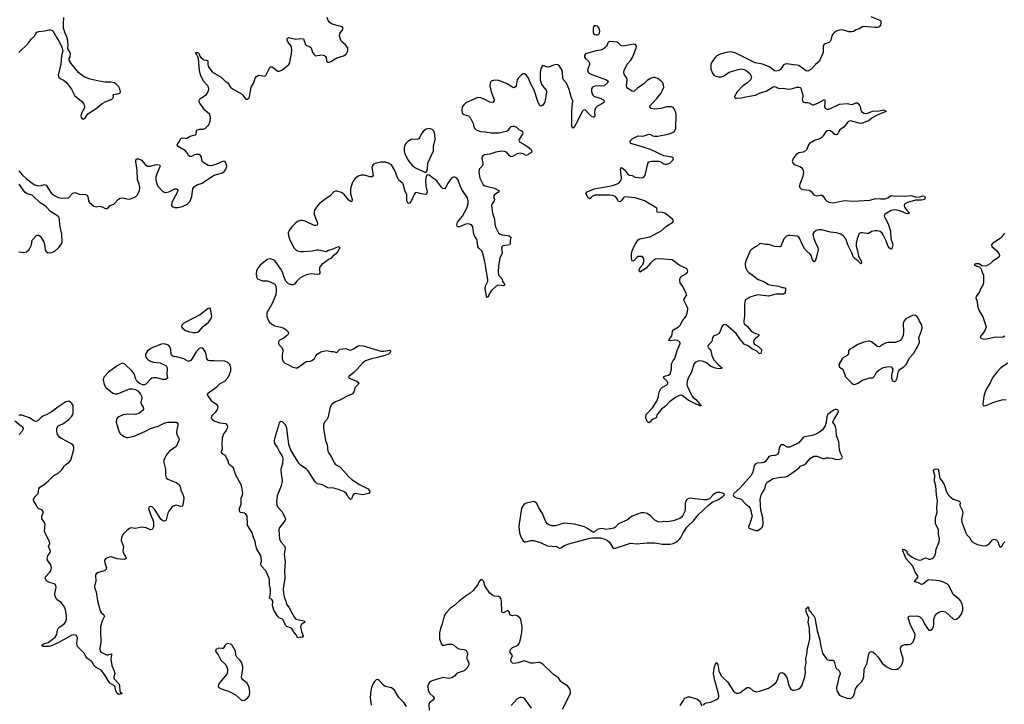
# Model space of a CAD drawing. Header units: inches. Extents: x 1843750 to 1959452, y 907112 to 1016326.
# Tile 43 of 137: x 1860281 to 1873285, y 982068 to 991102. Entities that reach past the tile are written whole.
import ezdxf

# ---------------------------------------------------------------- set-up
doc = ezdxf.new("R2010")
doc.units = ezdxf.units.IN
doc.header["$MEASUREMENT"] = 0
for name, color, linetype in [('B8968', 7, 'Continuous'), ('B8969', 7, 'Continuous'), ('B8978', 7, 'Continuous'), ('B8979', 7, 'Continuous')]:
    doc.layers.add(name, color=color, linetype=linetype)

msp = doc.modelspace()

# ---------------------------------------------------------------- linework, layer by layer
at = {"layer": 'B8968', "color": 6}
for points, elevation in [([(1860270, 989106), (1860314, 989054), (1860367, 989007), (1860444, 988944), (1860482, 988922), (1860530, 988911), (1860567, 988913), (1860610, 988927), (1860630, 988918), (1860702, 988810), (1860740, 988780), (1860790, 988754), (1860834, 988746), (1860927, 988753), (1860985, 988815), (1861010, 988822), (1861070, 988801), (1861150, 988795), (1861167, 988787), (1861181, 988770), (1861192, 988712), (1861204, 988690), (1861262, 988642), (1861290, 988633), (1861330, 988640), (1861358, 988638), (1861430, 988607), (1861445, 988615), (1861478, 988650), (1861530, 988674), (1861588, 988732), (1861610, 988746), (1861650, 988750), (1861690, 988738), (1861730, 988735), (1861810, 988763), (1861838, 988790), (1861862, 988850), (1861867, 988890), (1861861, 988930), (1861839, 988990), (1861835, 989115), (1861815, 989230), (1861817, 989250), (1861830, 989268), (1861850, 989267), (1861890, 989247), (1861938, 989190), (1861970, 989169), (1862010, 989169), (1862090, 989189), (1862128, 989188), (1862135, 989170), (1862130, 989150), (1862092, 989070), (1862078, 989030), (1862079, 988990), (1862093, 988930), (1862110, 988903), (1862164, 988844), (1862190, 988827), (1862210, 988823), (1862250, 988830), (1862330, 988869), (1862351, 988871), (1862363, 988863), (1862368, 988850), (1862364, 988830), (1862292, 988690), (1862285, 988650), (1862295, 988635), (1862324, 988624), (1862370, 988623), (1862430, 988635), (1862493, 988667), (1862531, 988709), (1862555, 988770), (1862570, 988870), (1862590, 988903), (1862619, 988921), (1862690, 988946), (1862727, 988973), (1862851, 989049), (1862930, 989071), (1862958, 989082), (1862980, 989100), (1862998, 989122), (1863012, 989150), (1863015, 989170), (1863010, 989202), (1862994, 989230), (1862970, 989237), (1862870, 989189), (1862810, 989175), (1862770, 989177), (1862712, 989212), (1862692, 989230), (1862683, 989290), (1862670, 989312), (1862650, 989323), (1862610, 989324), (1862590, 989319), (1862550, 989298), (1862530, 989297), (1862510, 989312), (1862489, 989350), (1862470, 989370), (1862376, 989430), (1862362, 989450), (1862370, 989470), (1862389, 989491), (1862410, 989536), (1862430, 989542), (1862470, 989537), (1862490, 989540), (1862534, 989566), (1862599, 989581), (1862612, 989590), (1862616, 989630), (1862630, 989649), (1862650, 989656), (1862710, 989659), (1862734, 989670), (1862775, 989710), (1862790, 989736), (1862798, 989762), (1862802, 989810), (1862791, 989850), (1862728, 989908), (1862662, 990000)], 500), ([(1866169, 990000), (1866150, 989985), (1866125, 989950), (1866119, 989910), (1866127, 989870), (1866149, 989850), (1866210, 989832), (1866230, 989813), (1866272, 989732), (1866279, 989690), (1866288, 989670), (1866309, 989650), (1866330, 989639), (1866368, 989628), (1866430, 989624), (1866510, 989609), (1866611, 989609), (1866709, 989631), (1866735, 989650), (1866770, 989691), (1866790, 989697), (1866810, 989695), (1866843, 989683), (1866875, 989655), (1866916, 989630), (1866927, 989610), (1866922, 989590), (1866883, 989530), (1866875, 989510), (1866881, 989490), (1866951, 989451), (1867010, 989409), (1867035, 989390), (1867047, 989370), (1867039, 989350), (1867007, 989333), (1866990, 989317), (1866970, 989311), (1866931, 989331), (1866890, 989339), (1866850, 989332), (1866790, 989297), (1866770, 989291), (1866750, 989304), (1866710, 989352), (1866684, 989364), (1866650, 989369), (1866570, 989355), (1866490, 989328), (1866422, 989318), (1866401, 989310), (1866385, 989290), (1866384, 989270), (1866398, 989210), (1866398, 989190), (1866389, 989170), (1866351, 989130), (1866343, 989090), (1866359, 989010), (1866388, 988948), (1866404, 988924), (1866425, 988910), (1866550, 988881), (1866607, 988850), (1866608, 988830), (1866553, 988790), (1866537, 988770), (1866552, 988730), (1866547, 988710), (1866519, 988670), (1866514, 988650), (1866526, 988550), (1866550, 988470), (1866556, 988410), (1866565, 988370), (1866606, 988290), (1866628, 988270), (1866650, 988261), (1866730, 988254), (1866744, 988250), (1866767, 988230), (1866757, 988190), (1866760, 988150), (1866748, 988132), (1866730, 988125), (1866664, 988116), (1866652, 988108), (1866645, 988095), (1866651, 988030), (1866648, 988012), (1866623, 987957), (1866604, 987856), (1866600, 987770), (1866606, 987730), (1866648, 987688), (1866664, 987644), (1866685, 987610), (1866686, 987594), (1866669, 987591), (1866610, 987598), (1866590, 987593), (1866576, 987584), (1866510, 987526), (1866477, 987470), (1866470, 987444), (1866450, 987436), (1866428, 987552), (1866431, 987590), (1866462, 987650), (1866465, 987670), (1866436, 987830), (1866426, 987910), (1866395, 988030), (1866383, 988050), (1866346, 988086), (1866334, 988110), (1866324, 988190), (1866315, 988210), (1866290, 988242), (1866280, 988270), (1866267, 988370), (1866250, 988396), (1866210, 988409), (1866170, 988402), (1866090, 988369), (1866067, 988367), (1866057, 988377), (1866055, 988395), (1866065, 988430), (1866129, 988511), (1866185, 988615), (1866203, 988670), (1866206, 988710), (1866194, 988750), (1866122, 988862), (1866099, 988910), (1866070, 988985), (1866054, 989010), (1866030, 989024), (1866010, 989024), (1865990, 989015), (1865965, 988990), (1865939, 988950), (1865910, 988890), (1865890, 988871), (1865870, 988876), (1865850, 988892), (1865819, 988930), (1865790, 988976), (1865770, 988995), (1865735, 989015), (1865690, 989052), (1865664, 989056), (1865650, 989035), (1865639, 988981), (1865643, 988910), (1865663, 988830), (1865656, 988804), (1865643, 988797), (1865610, 988798), (1865510, 988822), (1865490, 988797), (1865450, 988706), (1865430, 988679), (1865410, 988677), (1865396, 988710), (1865392, 988790), (1865367, 988850), (1865350, 988925), (1865342, 988942), (1865290, 988983), (1865267, 989027), (1865235, 989110), (1865190, 989186), (1865154, 989210), (1865110, 989221), (1865050, 989220), (1865010, 989214), (1864976, 989204), (1864950, 989190), (1864936, 989170), (1864932, 989150), (1864950, 989050), (1864938, 989030), (1864912, 989028), (1864830, 989050), (1864790, 989052), (1864750, 989037), (1864710, 989008), (1864690, 988980), (1864674, 988946), (1864652, 988870), (1864650, 988810), (1864671, 988729), (1864670, 988705), (1864650, 988705), (1864630, 988720), (1864571, 988791), (1864550, 988810), (1864530, 988821), (1864470, 988839), (1864450, 988839), (1864430, 988832), (1864381, 988779), (1864311, 988730), (1864238, 988670), (1864202, 988630), (1864176, 988590), (1864170, 988569), (1864171, 988530), (1864208, 988430), (1864214, 988410), (1864209, 988391), (1864194, 988386), (1864170, 988388), (1864050, 988442), (1864010, 988451), (1863990, 988450), (1863950, 988437), (1863930, 988423), (1863876, 988370), (1863845, 988330), (1863829, 988290), (1863833, 988250), (1863844, 988210), (1863901, 988090), (1863922, 988070), (1863950, 988054), (1863990, 988045), (1864030, 988045), (1864149, 988051), (1864206, 988066), (1864226, 988066), (1864330, 988044), (1864350, 988057), (1864423, 988077), (1864470, 988102), (1864490, 988108), (1864502, 988102), (1864508, 988090), (1864470, 988020), (1864419, 987981), (1864390, 987950), (1864361, 987939), (1864329, 987910), (1864271, 987870), (1864252, 987850), (1864243, 987830), (1864241, 987810), (1864244, 987756), (1864236, 987744), (1864210, 987739), (1864130, 987749), (1864070, 987737), (1864010, 987710), (1863980, 987690), (1863940, 987650), (1863909, 987611), (1863890, 987601), (1863870, 987602), (1863830, 987617), (1863798, 987650), (1863778, 987690), (1863750, 987770), (1863729, 987810), (1863670, 987898), (1863650, 987920), (1863630, 987933), (1863590, 987945), (1863550, 987937), (1863457, 987863), (1863417, 987810), (1863409, 987790), (1863405, 987750), (1863411, 987710), (1863424, 987684), (1863490, 987657), (1863550, 987654), (1863590, 987642), (1863649, 987610), (1863664, 987584), (1863670, 987530), (1863663, 987470), (1863613, 987350), (1863547, 987233), (1863545, 987190), (1863566, 987130), (1863580, 987110), (1863610, 987083), (1863650, 987061), (1863730, 987044), (1863769, 987030), (1863800, 987010), (1863825, 986985), (1863830, 986970), (1863825, 986950), (1863807, 986930), (1863770, 986899), (1863710, 986870), (1863700, 986850), (1863700, 986830), (1863709, 986810), (1863740, 986780), (1863755, 986750), (1863757, 986730), (1863748, 986670), (1863749, 986630), (1863763, 986590), (1863781, 986570), (1863830, 986549), (1863890, 986516), (1863930, 986506), (1863950, 986508), (1864050, 986584), (1864070, 986590), (1864124, 986596), (1864150, 986607), (1864173, 986630), (1864193, 986667), (1864210, 986690), (1864260, 986720), (1864337, 986737), (1864390, 986724), (1864423, 986723), (1864470, 986710), (1864510, 986754), (1864590, 986763), (1864630, 986745), (1864650, 986743), (1864690, 986759), (1864750, 986800), (1864770, 986804), (1864818, 986798), (1865050, 986728), (1865090, 986726), (1865170, 986739), (1865179, 986730), (1865172, 986710), (1865151, 986689), (1865105, 986670), (1864990, 986639), (1864942, 986630), (1864850, 986601), (1864808, 986570), (1864739, 986490), (1864694, 986446), (1864623, 986390), (1864633, 986370), (1864733, 986330), (1864762, 986310), (1864752, 986290), (1864713, 986250), (1864695, 986190), (1864676, 986164), (1864590, 986127), (1864510, 986081), (1864450, 986059), (1864405, 986030), (1864380, 985990), (1864351, 985849), (1864342, 985830), (1864308, 985790), (1864294, 985750), (1864295, 985710), (1864320, 985550), (1864340, 985490), (1864353, 985410), (1864363, 985383), (1864399, 985330), (1864433, 985253), (1864452, 985232), (1864510, 985200), (1864521, 985190), (1864626, 985070), (1864670, 985032), (1864770, 984968), (1864885, 984910), (1864899, 984890), (1864905, 984870), (1864892, 984850), (1864810, 984833), (1864710, 984851), (1864687, 984833), (1864662, 984778), (1864650, 984772), (1864614, 984810), (1864607, 984830), (1864592, 984852), (1864556, 984876), (1864490, 984901), (1864430, 984918), (1864350, 984926), (1864270, 984967), (1864210, 984978), (1864184, 985004), (1864089, 985150), (1864070, 985170), (1863998, 985218), (1863968, 985248), (1863861, 985421), (1863834, 985494), (1863810, 985713), (1863790, 985754), (1863750, 985795), (1863730, 985801), (1863710, 985782), (1863697, 985730), (1863649, 985590), (1863641, 985550), (1863648, 985508), (1863684, 985450), (1863715, 985390), (1863744, 985350), (1863754, 985330), (1863757, 985310), (1863754, 985250), (1863732, 985168), (1863736, 985104), (1863749, 985030), (1863748, 985010), (1863735, 984950), (1863683, 984817), (1863675, 984745), (1863679, 984699), (1863689, 984670), (1863745, 984610), (1863789, 984530), (1863791, 984511), (1863784, 984490), (1863770, 984469), (1863715, 984405), (1863706, 984390), (1863702, 984370), (1863714, 984250), (1863732, 984212), (1863779, 984159), (1863786, 984130), (1863775, 984050), (1863789, 983950), (1863779, 983830), (1863785, 983730), (1863763, 983590), (1863767, 983530), (1863778, 983470), (1863795, 983430), (1863803, 983390), (1863840, 983340), (1863910, 983213), (1863930, 983193), (1863950, 983185), (1864034, 983170), (1864053, 983150), (1864023, 983137), (1864001, 983119), (1863993, 983107), (1863991, 983090), (1864003, 983030), (1864027, 982970), (1864013, 982947), (1863988, 982952), (1863950, 982944), (1863938, 982978), (1863910, 983010), (1863879, 983059), (1863858, 983078), (1863810, 983095), (1863790, 983110), (1863762, 983182), (1863752, 983192), (1863710, 983209), (1863690, 983228), (1863637, 983310), (1863621, 983370), (1863625, 983430), (1863611, 983451), (1863581, 983470), (1863592, 983528), (1863592, 983588), (1863581, 983650), (1863580, 983710), (1863575, 983730), (1863531, 983830), (1863475, 983890), (1863466, 983910), (1863465, 983930), (1863473, 983950), (1863473, 983967), (1863465, 984030), (1863415, 984115), (1863399, 984159), (1863390, 984214), (1863367, 984270), (1863350, 984330), (1863291, 984430), (1863286, 984550), (1863270, 984577), (1863250, 984589), (1863199, 984599), (1863189, 984609), (1863183, 984623), (1863185, 984650), (1863206, 984710), (1863206, 984790), (1863225, 984830), (1863227, 984850), (1863210, 984957), (1863130, 985102), (1863103, 985190), (1863050, 985230), (1863042, 985242), (1863032, 985290), (1863017, 985310), (1862999, 985350), (1862962, 985370), (1862945, 985390), (1862946, 985410), (1862958, 985430), (1862961, 985450), (1862956, 985490), (1862958, 985590), (1862971, 985630), (1863010, 985677), (1863028, 985710), (1863031, 985730), (1863027, 985747), (1863008, 985768), (1862930, 985777), (1862850, 985806), (1862825, 985825), (1862814, 985850), (1862818, 985870), (1862830, 985889), (1862872, 985928), (1862889, 985950), (1862902, 985990), (1862894, 986014), (1862833, 986053), (1862817, 986070), (1862761, 986150), (1862762, 986170), (1862884, 986256), (1862930, 986300), (1862990, 986334), (1863028, 986370), (1863043, 986397), (1863068, 986470), (1863068, 986510), (1863057, 986550), (1863030, 986578), (1862990, 986596), (1862850, 986601), (1862790, 986598), (1862770, 986606), (1862754, 986630), (1862744, 986684), (1862730, 986724), (1862710, 986755), (1862690, 986768), (1862670, 986773), (1862650, 986762), (1862610, 986717), (1862545, 986610), (1862530, 986597), (1862510, 986593), (1862450, 986626), (1862354, 986654), (1862310, 986657), (1862290, 986669), (1862283, 986690), (1862278, 986750), (1862265, 986785), (1862250, 986802), (1862233, 986813), (1862190, 986824), (1862150, 986819), (1862090, 986793), (1862050, 986782), (1862015, 986765), (1861971, 986730), (1861955, 986710), (1861945, 986690), (1861943, 986670), (1861949, 986650), (1861961, 986630), (1861983, 986610), (1862010, 986594), (1862050, 986582), (1862135, 986575), (1862214, 986534), (1862227, 986510), (1862230, 986490), (1862223, 986430), (1862235, 986370), (1862230, 986365), (1862205, 986355), (1862173, 986353), (1862090, 986377), (1862050, 986378), (1862028, 986372), (1862010, 986360), (1861949, 986291), (1861930, 986283), (1861904, 986284), (1861863, 986303), (1861830, 986334), (1861817, 986357), (1861793, 986430), (1861763, 986470), (1861670, 986556), (1861650, 986564), (1861630, 986564), (1861610, 986557), (1861570, 986534), (1861456, 986450), (1861399, 986390), (1861389, 986370), (1861385, 986350), (1861398, 986290), (1861418, 986250), (1861512, 986172), (1861544, 986164), (1861570, 986164), (1861610, 986176), (1861710, 986224), (1861730, 986230), (1861771, 986231), (1861810, 986223), (1861843, 986203), (1861879, 986159), (1861892, 986132), (1861894, 986110), (1861882, 986050), (1861887, 986030), (1861914, 985990), (1861917, 985970), (1861911, 985950), (1861892, 985930), (1861853, 985907), (1861810, 985893), (1861710, 985896), (1861650, 985886), (1861590, 985861), (1861575, 985850), (1861561, 985830), (1861557, 985790), (1861589, 985670), (1861613, 985633), (1861660, 985600), (1861690, 985588), (1861710, 985588), (1861795, 985605), (1861934, 985666), (1862010, 985708), (1862110, 985737), (1862190, 985776), (1862230, 985789), (1862350, 985791), (1862363, 985783), (1862370, 985770), (1862369, 985750), (1862355, 985690), (1862353, 985650), (1862356, 985630), (1862379, 985590), (1862386, 985570), (1862383, 985550), (1862346, 985470), (1862259, 985410), (1862227, 985373), (1862194, 985310), (1862182, 985270), (1862183, 985257), (1862208, 985170), (1862205, 985090), (1862217, 985057), (1862239, 985039), (1862350, 984996), (1862386, 984970), (1862404, 984930), (1862410, 984890), (1862442, 984830), (1862448, 984790), (1862446, 984750), (1862430, 984684), (1862410, 984677), (1862350, 984694), (1862310, 984683), (1862291, 984669), (1862250, 984615), (1862238, 984590), (1862218, 984502), (1862210, 984491), (1862195, 984485), (1862170, 984490), (1862144, 984510), (1862070, 984631), (1862036, 984670), (1862010, 984680), (1861989, 984671), (1861984, 984650), (1862016, 984550), (1862041, 984501), (1862049, 984470), (1862047, 984410), (1862030, 984374), (1862010, 984370), (1861950, 984396), (1861890, 984403), (1861810, 984389), (1861750, 984395), (1861730, 984386), (1861690, 984355), (1861644, 984310), (1861627, 984270), (1861620, 984230), (1861652, 984150), (1861645, 984090), (1861648, 984070), (1861684, 984010), (1861688, 983990), (1861661, 983979), (1861610, 983982), (1861570, 983988), (1861490, 984013), (1861462, 984010), (1861439, 984001), (1861420, 983990), (1861402, 983970), (1861406, 983934), (1861429, 983870), (1861425, 983850), (1861406, 983834), (1861310, 983804), (1861290, 983790), (1861284, 983776), (1861287, 983690), (1861271, 983630), (1861271, 983610), (1861290, 983550), (1861311, 983431), (1861343, 983303), (1861359, 983279), (1861393, 983250), (1861401, 983230), (1861369, 983170), (1861350, 983090), (1861347, 983033), (1861355, 982885), (1861340, 982810), (1861341, 982790), (1861350, 982765), (1861367, 982750), (1861430, 982720), (1861450, 982719), (1861492, 982732), (1861495, 982715), (1861484, 982664), (1861498, 982578), (1861527, 982510), (1861539, 982470), (1861525, 982430), (1861525, 982410), (1861593, 982333), (1861600, 982310), (1861603, 982243), (1861610, 982230), (1861636, 982210), (1861590, 982197), (1861569, 982210), (1861550, 982247), (1861542, 982290), (1861533, 982313), (1861470, 982348), (1861403, 982463), (1861357, 982517), (1861290, 982554), (1861270, 982572), (1861233, 982633), (1861170, 982676), (1861158, 982690), (1861136, 982736), (1861047, 982830), (1861039, 982850), (1861038, 982870), (1861045, 982945), (1861030, 982974), (1861010, 982984), (1860970, 982978), (1860790, 982879), (1860690, 982834), (1860670, 982830), (1860590, 982830), (1860577, 982837), (1860576, 982850), (1860590, 982860), (1860606, 982870), (1860658, 982882), (1860750, 982953), (1860774, 982990), (1860780, 983050), (1860790, 983070), (1860810, 983090), (1860870, 983129), (1860887, 983150), (1860898, 983190), (1860901, 983230), (1860892, 983292), (1860880, 983330), (1860861, 983370), (1860830, 983411), (1860792, 983432), (1860773, 983450), (1860751, 983490), (1860746, 983530), (1860763, 983610), (1860757, 983637), (1860748, 983650), (1860737, 983657), (1860676, 983676), (1860650, 983690), (1860628, 983710), (1860619, 983730), (1860622, 983750), (1860674, 983806), (1860691, 983830), (1860698, 983850), (1860700, 983870), (1860691, 983910), (1860648, 983970), (1860644, 983990), (1860655, 984025), (1860686, 984070), (1860687, 984090), (1860663, 984150), (1860680, 984190), (1860676, 984210), (1860616, 984330), (1860611, 984350), (1860616, 984450), (1860608, 984468), (1860574, 984514), (1860573, 984550), (1860590, 984590), (1860591, 984611), (1860578, 984630), (1860530, 984650), (1860511, 984670), (1860496, 984710), (1860470, 984750), (1860466, 984770), (1860479, 984801), (1860525, 984850), (1860533, 984910), (1860546, 984934), (1860606, 984970), (1860664, 985016), (1860732, 985088), (1860786, 985114), (1860840, 985160), (1860870, 985212), (1860889, 985231), (1860937, 985263), (1860955, 985290), (1860997, 985430), (1860996, 985470), (1860984, 985490), (1860965, 985505), (1860835, 985575), (1860813, 985590), (1860782, 985630), (1860770, 985670), (1860772, 985710), (1860790, 985743), (1860850, 985770), (1860932, 985828), (1860972, 985868), (1860983, 985890), (1860988, 985912), (1860986, 986010), (1860970, 986038), (1860954, 986054), (1860930, 986066), (1860890, 986057), (1860783, 985990), (1860710, 985930), (1860650, 985896), (1860590, 985872), (1860570, 985858), (1860527, 985813), (1860510, 985802), (1860490, 985801), (1860470, 985808), (1860410, 985850), (1860310, 985884), (1860270, 985885)], 500), ([(1861119, 990000), (1861127, 989990), (1861137, 989950), (1861133, 989930), (1861096, 989870), (1861088, 989830), (1861093, 989810), (1861110, 989790), (1861130, 989792), (1861150, 989813), (1861180, 989860), (1861290, 989928), (1861370, 989994), (1861380, 990000)], 600), ([(1867208, 990000), (1867190, 989976), (1867170, 989962), (1867150, 989970), (1867135, 990000)], 500), ([(1867984, 990000), (1867971, 989990), (1867910, 989959), (1867886, 989934), (1867875, 989910), (1867872, 989890), (1867876, 989830), (1867870, 989811), (1867830, 989829), (1867750, 989911), (1867727, 989910), (1867708, 989890), (1867650, 989761), (1867610, 989691), (1867590, 989669), (1867575, 989695), (1867572, 989732), (1867572, 989890), (1867583, 990000)], 500), ([(1870000, 986737), (1869950, 986758), (1869900, 986800), (1869850, 986822), (1869792, 986890), (1869742, 986962), (1869610, 987075), (1869590, 987081), (1869570, 987075), (1869552, 987050), (1869534, 986990), (1869518, 986962), (1869490, 986942), (1869450, 986931), (1869433, 986910), (1869424, 986856), (1869377, 986810), (1869370, 986788), (1869377, 986770), (1869395, 986755), (1869411, 986731), (1869422, 986670), (1869450, 986614), (1869520, 986540), (1869559, 986510), (1869550, 986501), (1869510, 986496), (1869470, 986504), (1869410, 986527), (1869350, 986572), (1869310, 986593), (1869270, 986600), (1869243, 986597), (1869202, 986578), (1869183, 986557), (1869152, 986450), (1869109, 986371), (1869095, 986330), (1869092, 986290), (1869096, 986270), (1869157, 986137), (1869175, 986115), (1869211, 986090), (1869264, 986030), (1869263, 986023), (1869281, 986010), (1869278, 986002), (1869256, 986010), (1869256, 986016), (1869210, 986030), (1869199, 986039), (1869110, 986081), (1869030, 986141), (1869010, 986147), (1868990, 986144), (1868942, 986118), (1868862, 986058), (1868810, 986003), (1868758, 985962), (1868721, 985919), (1868699, 985890), (1868686, 985850), (1868634, 985826), (1868602, 985790), (1868590, 985782), (1868570, 985798), (1868551, 985850), (1868549, 985870), (1868555, 985890), (1868638, 985982), (1868694, 986066), (1868718, 986130), (1868728, 986190), (1868749, 986231), (1868770, 986253), (1868837, 986290), (1868843, 986310), (1868834, 986330), (1868788, 986370), (1868785, 986390), (1868810, 986402), (1868850, 986410), (1868872, 986428), (1868890, 986490), (1868889, 986549), (1868894, 986570), (1868906, 986594), (1868933, 986630), (1868963, 986737), (1869005, 986830), (1869000, 986850), (1868967, 986867), (1868930, 986871), (1868870, 986865), (1868856, 986870), (1868861, 986890), (1868892, 986930), (1868900, 986950), (1868902, 986990), (1868915, 987010), (1868982, 987050), (1869002, 987070), (1869036, 987130), (1869081, 987190), (1869098, 987230), (1869102, 987250), (1869103, 987290), (1869089, 987330), (1869055, 987390), (1869053, 987410), (1869090, 987470), (1869085, 987490), (1869040, 987580), (1869004, 987630), (1868998, 987670), (1869003, 987690), (1869015, 987710), (1869030, 987723), (1869086, 987754), (1869100, 987770), (1869103, 987790), (1869090, 987813), (1868990, 987862), (1868930, 987911), (1868892, 987932), (1868730, 987948), (1868679, 987941), (1868650, 987927), (1868610, 987888), (1868556, 987824), (1868470, 987771), (1868461, 987790), (1868465, 987810), (1868475, 987830), (1868513, 987870), (1868524, 987910), (1868523, 987950), (1868510, 987970), (1868496, 987976), (1868450, 987976), (1868430, 987966), (1868390, 987919), (1868370, 987916), (1868360, 987960), (1868359, 988010), (1868370, 988050), (1868406, 988130), (1868450, 988197), (1868472, 988210), (1868602, 988238), (1868748, 988310), (1868822, 988378), (1868906, 988430), (1868915, 988450), (1868903, 988470), (1868801, 988550), (1868770, 988557), (1868702, 988562), (1868697, 988570), (1868702, 988590), (1868694, 988614), (1868532, 988710), (1868482, 988730), (1868410, 988751), (1868270, 988763), (1868250, 988746), (1868230, 988716), (1868210, 988697), (1868190, 988702), (1868164, 988750), (1868148, 988768), (1868110, 988781), (1868070, 988788), (1867875, 988785), (1867835, 988765), (1867810, 988737), (1867790, 988753), (1867758, 988810), (1867777, 988830), (1867870, 988872), (1867910, 988881), (1867970, 988887), (1868110, 988914), (1868165, 988930), (1868194, 988946), (1868217, 988970), (1868226, 988990), (1868228, 989010), (1868218, 989130), (1868220, 989140), (1868229, 989150), (1868270, 989121), (1868307, 989067), (1868330, 989051), (1868370, 989045), (1868410, 989023), (1868490, 989015), (1868510, 989019), (1868530, 989032), (1868542, 989050), (1868576, 989204), (1868592, 989228), (1868625, 989235), (1868716, 989236), (1868747, 989227), (1868790, 989202), (1868810, 989196), (1868830, 989197), (1868867, 989210), (1868890, 989229), (1868907, 989250), (1868914, 989270), (1868896, 989290), (1868790, 989305), (1868610, 989387), (1868444, 989444), (1868365, 989465), (1868354, 989470), (1868344, 989484), (1868340, 989490), (1868347, 989510), (1868368, 989530), (1868450, 989569), (1868510, 989565), (1868530, 989568), (1868590, 989591), (1868610, 989588), (1868644, 989570), (1868665, 989565), (1868710, 989564), (1868847, 989593), (1868906, 989614), (1868929, 989631), (1868940, 989650), (1868945, 989670), (1868951, 989851), (1868941, 989890), (1868925, 989925), (1868910, 989943), (1868890, 989953), (1868830, 989953), (1868750, 989932), (1868670, 989921), (1868622, 989930), (1868604, 989950), (1868609, 989970), (1868637, 990000)], 500), ([(1860270, 988039), (1860330, 988028), (1860370, 988038), (1860405, 988070), (1860439, 988130), (1860446, 988194), (1860510, 988258), (1860530, 988260), (1860550, 988245), (1860601, 988170), (1860610, 988130), (1860616, 988070), (1860626, 988046), (1860648, 988028), (1860670, 988024), (1860710, 988030), (1860750, 988050), (1860796, 988090), (1860836, 988150), (1860841, 988170), (1860838, 988270), (1860811, 988389), (1860809, 988470), (1860802, 988490), (1860784, 988510), (1860690, 988570), (1860630, 988633), (1860598, 988658), (1860550, 988687), (1860450, 988781), (1860430, 988790), (1860382, 988802), (1860350, 988828), (1860273, 988930)], 500), ([(1870000, 988103), (1869946, 988070), (1869930, 988054), (1869918, 988030), (1869876, 987930), (1869864, 987890), (1869862, 987870), (1869868, 987830), (1869890, 987787), (1869910, 987766), (1869968, 987728), (1870000, 987702)], 500), ([(1870000, 987462), (1869935, 987445), (1869869, 987411), (1869861, 987399), (1869853, 987350), (1869854, 987190), (1869843, 987130), (1869844, 987104), (1869850, 987089), (1869893, 987053), (1869947, 986987), (1869990, 986964), (1870000, 986961)], 500), ([(1870000, 986897), (1869990, 986890), (1869978, 986870), (1869974, 986850), (1869983, 986823), (1870000, 986813)], 500), ([(1860219, 985810), (1860303, 985743), (1860316, 985730), (1860326, 985710), (1860324, 985690), (1860312, 985670), (1860273, 985630)], 500), ([(1870000, 985241), (1869999, 985241), (1869983, 985217), (1869965, 985130), (1869939, 985081), (1869795, 984925), (1869711, 984850), (1869706, 984830), (1869711, 984810), (1869737, 984797), (1869810, 984776), (1869870, 984709), (1869910, 984679), (1869928, 984650), (1869954, 984550), (1869926, 984454), (1869906, 984410), (1869911, 984391), (1869990, 984364), (1870000, 984362)], 600), ([(1867450, 982002), (1867554, 982210), (1867556, 982230), (1867545, 982270), (1867518, 982310), (1867450, 982352), (1867430, 982370), (1867397, 982417), (1867330, 982461), (1867190, 982599), (1867170, 982612), (1867150, 982620), (1867130, 982621), (1867069, 982611), (1867030, 982610), (1866950, 982639), (1866930, 982637), (1866865, 982615), (1866810, 982606), (1866790, 982612), (1866770, 982630), (1866767, 982650), (1866771, 982669), (1866789, 982710), (1866760, 982750), (1866757, 982770), (1866762, 982790), (1866787, 982813), (1866860, 982850), (1866877, 982870), (1866891, 982911), (1866912, 983012), (1866918, 983090), (1866898, 983190), (1866888, 983210), (1866850, 983237), (1866830, 983242), (1866790, 983235), (1866764, 983244), (1866755, 983255), (1866745, 983290), (1866730, 983305), (1866670, 983274), (1866659, 983279), (1866650, 983290), (1866644, 983424), (1866640, 983450), (1866630, 983473), (1866610, 983492), (1866550, 983496), (1866530, 983503), (1866490, 983534), (1866423, 983630), (1866409, 983690), (1866390, 983709), (1866365, 983710), (1866350, 983689), (1866333, 983650), (1866270, 983570), (1866230, 983535), (1866163, 983490), (1866090, 983432), (1866050, 983397), (1866030, 983374), (1865970, 983338), (1865908, 983270), (1865886, 983234), (1865859, 983130), (1865837, 983070), (1865826, 983010), (1865826, 982930), (1865846, 982870), (1865856, 982856), (1865870, 982847), (1865890, 982848), (1865938, 982862), (1865990, 982859), (1866011, 982851), (1866050, 982818), (1866081, 982801), (1866110, 982793), (1866150, 982789), (1866177, 982777), (1866192, 982750), (1866195, 982730), (1866185, 982690), (1866186, 982670), (1866213, 982613), (1866214, 982590), (1866193, 982550), (1866153, 982510), (1866061, 982479), (1866049, 982471), (1866022, 982438), (1865990, 982417), (1865950, 982409), (1865870, 982422), (1865730, 982377), (1865711, 982369), (1865687, 982350), (1865673, 982310), (1865674, 982250), (1865697, 982210), (1865742, 982170), (1865757, 982150), (1865750, 982130), (1865692, 982088), (1865686, 982070), (1865688, 981992)], 600), ([(1869310, 982057), (1869330, 982077), (1869350, 982089), (1869410, 982094), (1869483, 982130), (1869508, 982150), (1869516, 982170), (1869512, 982208), (1869462, 982382), (1869446, 982470), (1869451, 982550), (1869470, 982596), (1869490, 982617), (1869502, 982590), (1869513, 982510), (1869545, 982445), (1869570, 982416), (1869630, 982366), (1869710, 982243), (1869730, 982224), (1869750, 982215), (1869770, 982213), (1869790, 982219), (1869830, 982250), (1869890, 982288), (1869910, 982290), (1869930, 982280), (1869970, 982245), (1870000, 982236)], 500), ([(1865390, 982040), (1865354, 982090), (1865290, 982156), (1865233, 982253), (1865190, 982283), (1865110, 982301), (1865090, 982315), (1865030, 982383), (1865010, 982395), (1864990, 982391), (1864970, 982375), (1864955, 982350), (1864929, 982290), (1864918, 982250), (1864912, 982152), (1864922, 982058)], 600), ([(1866770, 982050), (1866850, 982138), (1866890, 982160), (1866910, 982163), (1866930, 982157), (1866950, 982140), (1867035, 982015)], 600), ([(1869002, 982050), (1869045, 982115), (1869059, 982150), (1869110, 982164), (1869130, 982165), (1869230, 982135), (1869265, 982110), (1869290, 982049)], 500)]:
    msp.add_lwpolyline(points, dxfattribs=dict(at, elevation=elevation))
for points, elevation in [([(1865690, 989667), (1865650, 989659), (1865613, 989630), (1865590, 989601), (1865568, 989550), (1865551, 989529), (1865530, 989522), (1865470, 989524), (1865450, 989520), (1865406, 989494), (1865380, 989470), (1865366, 989450), (1865357, 989410), (1865357, 989370), (1865366, 989330), (1865410, 989248), (1865450, 989195), (1865470, 989175), (1865510, 989148), (1865630, 989092), (1865650, 989091), (1865658, 989102), (1865665, 989135), (1865670, 989210), (1865748, 989370), (1865748, 989430), (1865770, 989523), (1865766, 989586), (1865752, 989632), (1865730, 989654)], 500), ([(1862795, 987295), (1862770, 987291), (1862668, 987212), (1862450, 987096), (1862422, 987070), (1862419, 987050), (1862430, 987030), (1862470, 987002), (1862510, 986988), (1862570, 986976), (1862606, 986974), (1862630, 986978), (1862650, 986992), (1862705, 987055), (1862775, 987110), (1862807, 987150), (1862815, 987170), (1862817, 987190), (1862803, 987283)], 500), ([(1869490, 984862), (1869470, 984854), (1869438, 984830), (1869390, 984777), (1869352, 984768), (1869310, 984768), (1869130, 984786), (1869090, 984772), (1869071, 984730), (1869071, 984650), (1869065, 984610), (1869041, 984559), (1869023, 984537), (1869000, 984520), (1868910, 984489), (1868836, 984476), (1868790, 984478), (1868750, 984471), (1868715, 984475), (1868670, 984498), (1868610, 984556), (1868570, 984584), (1868530, 984595), (1868490, 984593), (1868390, 984559), (1868371, 984549), (1868310, 984500), (1868190, 984450), (1868150, 984404), (1868130, 984390), (1868030, 984375), (1867970, 984387), (1867943, 984383), (1867906, 984374), (1867870, 984339), (1867862, 984338), (1867850, 984337), (1867773, 984393), (1867739, 984410), (1867610, 984443), (1867470, 984457), (1867357, 984423), (1867310, 984421), (1867270, 984434), (1867250, 984448), (1867230, 984474), (1867186, 984586), (1867139, 984659), (1867110, 984718), (1867090, 984734), (1867070, 984742), (1866970, 984722), (1866950, 984714), (1866929, 984691), (1866910, 984657), (1866902, 984630), (1866897, 984563), (1866876, 984450), (1866874, 984410), (1866884, 984330), (1866897, 984290), (1866913, 984253), (1866930, 984226), (1866950, 984211), (1866971, 984211), (1867030, 984228), (1867070, 984230), (1867170, 984198), (1867250, 984160), (1867370, 984150), (1867410, 984127), (1867430, 984131), (1867477, 984163), (1867535, 984185), (1867810, 984259), (1867850, 984266), (1867950, 984266), (1868010, 984246), (1868044, 984230), (1868069, 984209), (1868110, 984141), (1868130, 984127), (1868150, 984126), (1868350, 984193), (1868430, 984187), (1868570, 984199), (1868670, 984199), (1868770, 984182), (1868870, 984182), (1868911, 984189), (1868939, 984201), (1868975, 984225), (1868999, 984250), (1869014, 984270), (1869042, 984330), (1869090, 984405), (1869179, 984490), (1869229, 984550), (1869241, 984570), (1869372, 984690), (1869426, 984734), (1869511, 984769), (1869569, 984810), (1869589, 984830), (1869583, 984843), (1869578, 984850), (1869530, 984862)], 600), ([(1863030, 982870), (1863010, 982862), (1862995, 982850), (1862970, 982806), (1862950, 982804), (1862910, 982810), (1862873, 982790), (1862866, 982770), (1862902, 982722), (1862937, 982650), (1862988, 982608), (1863002, 982590), (1863018, 982558), (1863025, 982530), (1863024, 982490), (1863015, 982465), (1862920, 982350), (1862907, 982330), (1862902, 982310), (1862911, 982290), (1862941, 982270), (1863039, 982239), (1863133, 982193), (1863210, 982123), (1863230, 982116), (1863250, 982120), (1863290, 982150), (1863308, 982170), (1863317, 982190), (1863322, 982230), (1863314, 982290), (1863286, 982346), (1863230, 982390), (1863215, 982410), (1863212, 982430), (1863227, 982530), (1863228, 982568), (1863210, 982622), (1863190, 982650), (1863148, 982690), (1863137, 982717), (1863130, 982770), (1863090, 982838), (1863070, 982862)], 600)]:
    msp.add_lwpolyline(points, close=True, dxfattribs=dict(at, elevation=elevation))
at = {"layer": 'B8969', "color": 6}
for points, elevation in [([(1861380, 990000), (1861410, 990018), (1861490, 990049), (1861503, 990057), (1861515, 990070), (1861519, 990090), (1861517, 990110), (1861523, 990117), (1861590, 990127), (1861606, 990134), (1861614, 990150), (1861606, 990190), (1861590, 990218), (1861550, 990257), (1861529, 990269), (1861490, 990277), (1861410, 990277), (1861330, 990290), (1861210, 990318), (1861143, 990343), (1861106, 990366), (1861063, 990403), (1860962, 990522), (1860936, 990570), (1860937, 990590), (1860950, 990614), (1860952, 990648), (1860946, 990670), (1860924, 990704), (1860919, 990719), (1860921, 990770), (1860913, 990850), (1860877, 990937), (1860861, 990990), (1860858, 991050), (1860866, 991130)], 600), ([(1862662, 990000), (1862655, 990010), (1862651, 990030), (1862657, 990050), (1862674, 990066), (1862747, 990113), (1862771, 990150), (1862780, 990190), (1862777, 990210), (1862766, 990230), (1862709, 990289), (1862670, 990374), (1862656, 990430), (1862644, 990584), (1862634, 990614), (1862620, 990640), (1862607, 990650), (1862606, 990670), (1862635, 990670), (1862650, 990653), (1862662, 990622), (1862678, 990598), (1862699, 990579), (1862712, 990572), (1862750, 990570), (1862762, 990562), (1862767, 990550), (1862766, 990510), (1862772, 990490), (1862785, 990465), (1862829, 990409), (1862942, 990342), (1862990, 990296), (1863029, 990269), (1863070, 990205), (1863210, 990123), (1863228, 990108), (1863250, 990075), (1863270, 990055), (1863290, 990052), (1863310, 990072), (1863318, 990090), (1863340, 990210), (1863373, 990270), (1863391, 990329), (1863407, 990353), (1863430, 990365), (1863450, 990369), (1863510, 990355), (1863530, 990364), (1863590, 990478), (1863610, 990479), (1863630, 990470), (1863677, 990430), (1863690, 990422), (1863710, 990421), (1863744, 990436), (1863838, 990510), (1863849, 990531), (1863856, 990590), (1863873, 990647), (1863877, 990710), (1863873, 990733), (1863862, 990762), (1863824, 990810), (1863815, 990830), (1863815, 990850), (1863830, 990865), (1863930, 990846), (1863993, 990853), (1864028, 990848), (1864036, 990836), (1864055, 990775), (1864070, 990760), (1864110, 990749), (1864130, 990732), (1864149, 990670), (1864170, 990641), (1864190, 990627), (1864270, 990639), (1864309, 990629), (1864327, 990610), (1864335, 990555), (1864350, 990541), (1864370, 990543), (1864390, 990551), (1864470, 990598), (1864556, 990624), (1864592, 990648), (1864614, 990690), (1864613, 990730), (1864585, 990770), (1864530, 990814), (1864521, 990830), (1864503, 990890), (1864510, 990921), (1864544, 990970), (1864552, 990992), (1864540, 991010), (1864410, 991041), (1864380, 991060), (1864357, 991090), (1864343, 991130)], 500), ([(1860270, 990671), (1860392, 990790), (1860433, 990847), (1860475, 990885), (1860497, 990923), (1860510, 990936), (1860534, 990946), (1860610, 990954), (1860670, 990969), (1860690, 990970), (1860710, 990961), (1860734, 990934), (1860770, 990862), (1860799, 990819), (1860832, 990752), (1860848, 990710), (1860851, 990690), (1860835, 990625), (1860823, 990517), (1860790, 990370), (1860792, 990350), (1860805, 990330), (1860862, 990302), (1860896, 990276), (1860967, 990187), (1861010, 990098), (1861071, 990051), (1861102, 990022), (1861119, 990000)], 600), ([(1868637, 990000), (1868697, 990063), (1868749, 990130), (1868772, 990170), (1868786, 990210), (1868784, 990244), (1868774, 990270), (1868750, 990297), (1868710, 990324), (1868670, 990338), (1868650, 990338), (1868610, 990328), (1868570, 990301), (1868525, 990255), (1868442, 990198), (1868390, 990156), (1868370, 990157), (1868312, 990192), (1868299, 990210), (1868294, 990230), (1868304, 990310), (1868300, 990330), (1868265, 990385), (1868261, 990410), (1868266, 990430), (1868306, 990514), (1868352, 990570), (1868378, 990610), (1868423, 990730), (1868426, 990750), (1868422, 990762), (1868413, 990773), (1868390, 990778), (1868253, 990753), (1868235, 990755), (1868222, 990762), (1868190, 990794), (1868170, 990805), (1868070, 990816), (1868054, 990806), (1868030, 990750), (1867986, 990714), (1867950, 990700), (1867890, 990690), (1867770, 990658), (1867755, 990650), (1867742, 990630), (1867742, 990610), (1867752, 990590), (1867793, 990553), (1867807, 990530), (1867806, 990510), (1867783, 990450), (1867782, 990430), (1867790, 990410), (1867813, 990390), (1867838, 990378), (1868031, 990310), (1868052, 990290), (1868044, 990270), (1868002, 990230), (1867970, 990224), (1867890, 990228), (1867848, 990212), (1867832, 990190), (1867832, 990150), (1867850, 990105), (1867870, 990087), (1867950, 990066), (1867982, 990050), (1868002, 990030), (1867997, 990010), (1867984, 990000)], 500), ([(1870000, 990533), (1869994, 990534), (1869730, 990666), (1869670, 990677), (1869610, 990669), (1869530, 990646), (1869490, 990625), (1869470, 990607), (1869425, 990550), (1869410, 990510), (1869410, 990450), (1869430, 990398), (1869450, 990370), (1869475, 990355), (1869510, 990346), (1869548, 990348), (1869590, 990364), (1869650, 990410), (1869770, 990445), (1869810, 990452), (1869847, 990447), (1869870, 990438), (1869924, 990390), (1869945, 990350), (1869943, 990330), (1869933, 990310), (1869893, 990270), (1869830, 990230), (1869755, 990150), (1869721, 990090), (1869725, 990070), (1869730, 990068), (1869750, 990066), (1869810, 990071), (1869870, 990086), (1869995, 990105), (1870000, 990107)], 500), ([(1867583, 990000), (1867586, 990030), (1867565, 990085), (1867540, 990180), (1867503, 990263), (1867465, 990310), (1867455, 990330), (1867450, 990410), (1867435, 990450), (1867410, 990490), (1867390, 990507), (1867371, 990511), (1867330, 990504), (1867270, 990475), (1867238, 990478), (1867210, 990494), (1867190, 990499), (1867168, 990472), (1867154, 990406), (1867155, 990310), (1867174, 990250), (1867190, 990223), (1867234, 990174), (1867237, 990150), (1867215, 990010), (1867208, 990000)], 500), ([(1867135, 990000), (1867130, 990009), (1867074, 990170), (1867032, 990250), (1866999, 990330), (1866970, 990374), (1866950, 990388), (1866930, 990387), (1866910, 990374), (1866867, 990333), (1866853, 990307), (1866837, 990230), (1866830, 990217), (1866810, 990204), (1866790, 990211), (1866710, 990259), (1866610, 990300), (1866550, 990306), (1866510, 990290), (1866495, 990265), (1866489, 990230), (1866506, 990150), (1866548, 990050), (1866548, 990030), (1866530, 990011), (1866490, 990015), (1866423, 990050), (1866370, 990071), (1866330, 990074), (1866182, 990010), (1866169, 990000)], 500)]:
    msp.add_lwpolyline(points, dxfattribs=dict(at, elevation=elevation))
at = {"layer": 'B8969', "color": 6, "elevation": 500}
msp.add_lwpolyline([(1867890, 991023), (1867870, 991019), (1867861, 991010), (1867854, 990986), (1867856, 990930), (1867870, 990908), (1867890, 990901), (1867910, 990903), (1867928, 990912), (1867940, 990930), (1867942, 990950), (1867934, 990990), (1867910, 991017)], close=True, dxfattribs=at)
at = {"layer": 'B8978', "color": 6}
for points, elevation in [([(1871352, 990000), (1871373, 989970), (1871383, 989950), (1871388, 989910), (1871397, 989890), (1871430, 989870), (1871470, 989864), (1871546, 989894), (1871630, 989899), (1871690, 989912), (1871710, 989905), (1871724, 989890), (1871716, 989884), (1871654, 989866), (1871586, 989834), (1871548, 989812), (1871493, 989767), (1871450, 989756), (1871410, 989735), (1871390, 989732), (1871370, 989735), (1871253, 989767), (1871230, 989759), (1871210, 989742), (1871168, 989690), (1871110, 989644), (1871084, 989596), (1871070, 989583), (1871046, 989586), (1870990, 989637), (1870958, 989642), (1870930, 989633), (1870891, 989570), (1870861, 989539), (1870834, 989526), (1870776, 989510), (1870714, 989470), (1870697, 989450), (1870676, 989390), (1870659, 989370), (1870630, 989355), (1870570, 989345), (1870536, 989324), (1870495, 989270), (1870485, 989230), (1870491, 989211), (1870510, 989190), (1870584, 989164), (1870606, 989150), (1870624, 989124), (1870634, 989090), (1870626, 989034), (1870585, 988930), (1870580, 988910), (1870582, 988890), (1870601, 988870), (1870622, 988862), (1870712, 988852), (1870736, 988836), (1870770, 988790), (1870790, 988780), (1870810, 988779), (1870870, 988790), (1870890, 988778), (1870925, 988725), (1870945, 988705), (1870973, 988693), (1871010, 988685), (1871050, 988689), (1871170, 988718), (1871290, 988709), (1871510, 988720), (1871590, 988742), (1871650, 988736), (1871710, 988740), (1871748, 988752), (1871790, 988780), (1871850, 988772), (1871890, 988779), (1871970, 988775), (1872050, 988782), (1872130, 988758), (1872170, 988763), (1872210, 988778), (1872230, 988775), (1872240, 988750), (1872230, 988728), (1872190, 988720), (1872130, 988722), (1872110, 988719), (1872008, 988690), (1871970, 988670), (1871963, 988650), (1871968, 988630), (1872001, 988581), (1872032, 988550), (1872019, 988541), (1871990, 988545), (1871916, 988576), (1871870, 988590), (1871830, 988594), (1871790, 988583), (1871703, 988530), (1871700, 988510), (1871707, 988490), (1871749, 988409), (1871780, 988310), (1871784, 988210), (1871809, 988150), (1871813, 988130), (1871800, 988080), (1871790, 988075), (1871770, 988085), (1871751, 988110), (1871724, 988184), (1871683, 988263), (1871670, 988284), (1871645, 988305), (1871610, 988315), (1871574, 988314), (1871535, 988305), (1871490, 988282), (1871470, 988279), (1871409, 988291), (1871389, 988291), (1871370, 988280), (1871353, 988247), (1871341, 988210), (1871330, 988153), (1871327, 988113), (1871347, 988050), (1871360, 987980), (1871399, 987910), (1871399, 987890), (1871390, 987879), (1871354, 987914), (1871309, 987949), (1871294, 987970), (1871270, 988027), (1871216, 988130), (1871193, 988210), (1871158, 988250), (1871124, 988270), (1871070, 988290), (1870990, 988300), (1870870, 988331), (1870830, 988330), (1870800, 988320), (1870767, 988293), (1870758, 988270), (1870759, 988250), (1870770, 988213), (1870787, 988167), (1870818, 988110), (1870825, 988070), (1870810, 987990), (1870793, 987927), (1870785, 987915), (1870772, 987908), (1870750, 987933), (1870733, 987990), (1870724, 988004), (1870672, 988050), (1870650, 988076), (1870609, 988150), (1870586, 988210), (1870570, 988233), (1870550, 988245), (1870450, 988255), (1870430, 988254), (1870410, 988245), (1870372, 988208), (1870339, 988121), (1870329, 988111), (1870314, 988106), (1870250, 988111), (1870190, 988132), (1870170, 988136), (1870130, 988134), (1870070, 988150), (1870050, 988143), (1870010, 988110), (1870000, 988103)], 500), ([(1870714, 990000), (1870750, 989977), (1870770, 989978), (1870819, 990000)], 500), ([(1870914, 990000), (1870912, 989952), (1870924, 989930), (1870941, 989921), (1870970, 989922), (1870990, 989928), (1871110, 989989), (1871210, 989998), (1871270, 989985), (1871290, 989986), (1871316, 990000)], 500), ([(1873290, 988283), (1873272, 988268), (1873247, 988230), (1873230, 988214), (1873127, 988150), (1873115, 988130), (1873121, 988110), (1873188, 988050), (1873218, 988010), (1873222, 987990), (1873212, 987968), (1873130, 987910), (1873100, 987880), (1873050, 987855), (1873030, 987850), (1872992, 987852), (1872950, 987879), (1872930, 987881), (1872910, 987879), (1872887, 987870), (1872922, 987850), (1872959, 987839), (1872968, 987828), (1872983, 987803), (1872990, 987770), (1873008, 987730), (1873010, 987710), (1873009, 987630), (1873002, 987598), (1872968, 987552), (1872955, 987510), (1872912, 987450), (1872910, 987430), (1872924, 987384), (1872932, 987328), (1872947, 987267), (1872999, 987179), (1873034, 987090), (1873043, 987050), (1873031, 987009), (1873000, 986960), (1872976, 986930), (1872964, 986910), (1872966, 986906), (1872998, 986890), (1873030, 986887), (1873170, 986918), (1873250, 986913), (1873270, 986917), (1873290, 986928)], 600), ([(1870000, 987702), (1870034, 987674), (1870110, 987646), (1870170, 987609), (1870210, 987597), (1870307, 987587), (1870350, 987569), (1870370, 987570), (1870384, 987564), (1870393, 987550), (1870389, 987491), (1870370, 987479), (1870270, 987479), (1870170, 987455), (1870030, 987470), (1870000, 987462)], 500), ([(1870000, 986961), (1870037, 986950), (1870043, 986930), (1870000, 986897)], 500), ([(1870000, 986813), (1870037, 986790), (1870076, 986750), (1870080, 986730), (1870070, 986696), (1870050, 986694), (1870012, 986732), (1870000, 986737)], 500), ([(1873330, 986570), (1873270, 986531), (1873230, 986497), (1873184, 986450), (1873139, 986390), (1873120, 986360), (1873098, 986310), (1873048, 986230), (1873031, 986190), (1873016, 986136), (1873005, 986065), (1873002, 986030), (1873007, 986010), (1873026, 986006), (1873044, 986010), (1873147, 986053), (1873250, 986087), (1873310, 986092)], 600), ([(1870000, 984362), (1870010, 984359), (1870030, 984362), (1870075, 984390), (1870090, 984411), (1870100, 984450), (1870095, 984530), (1870068, 984630), (1870060, 984770), (1870074, 984830), (1870090, 984863), (1870122, 984910), (1870134, 984970), (1870147, 984993), (1870234, 985046), (1870330, 985067), (1870392, 985068), (1870422, 985078), (1870570, 985184), (1870592, 985210), (1870647, 985233), (1870670, 985248), (1870725, 985315), (1870770, 985342), (1870810, 985341), (1870890, 985313), (1870909, 985311), (1870930, 985319), (1870970, 985319), (1871010, 985316), (1871050, 985304), (1871090, 985299), (1871130, 985308), (1871142, 985318), (1871149, 985330), (1871122, 985382), (1871107, 985427), (1871099, 985530), (1871068, 985610), (1871062, 985690), (1871050, 985748), (1871021, 985790), (1871036, 985830), (1871088, 985910), (1871093, 985930), (1871089, 985950), (1871070, 985960), (1871050, 985959), (1871030, 985950), (1870975, 985910), (1870955, 985890), (1870941, 985859), (1870933, 985790), (1870918, 985742), (1870884, 985690), (1870843, 985657), (1870804, 985636), (1870750, 985616), (1870644, 985596), (1870630, 985587), (1870570, 985516), (1870470, 985468), (1870450, 985462), (1870422, 985462), (1870406, 985466), (1870370, 985492), (1870343, 985490), (1870330, 985481), (1870311, 985450), (1870301, 985390), (1870290, 985370), (1870280, 985360), (1870252, 985350), (1870212, 985348), (1870190, 985342), (1870170, 985327), (1870130, 985272), (1870110, 985260), (1870086, 985254), (1870022, 985250), (1870000, 985241)], 600), ([(1870000, 982236), (1870010, 982233), (1870050, 982240), (1870170, 982281), (1870210, 982305), (1870268, 982352), (1870289, 982390), (1870310, 982464), (1870330, 982484), (1870350, 982487), (1870375, 982475), (1870410, 982430), (1870418, 982410), (1870435, 982330), (1870450, 982290), (1870466, 982266), (1870490, 982255), (1870510, 982253), (1870550, 982262), (1870570, 982272), (1870595, 982290), (1870610, 982310), (1870650, 982430), (1870657, 982490), (1870653, 982550), (1870666, 982610), (1870664, 982670), (1870676, 982724), (1870685, 982810), (1870705, 982870), (1870715, 982930), (1870717, 982970), (1870710, 983030), (1870712, 983070), (1870695, 983150), (1870701, 983210), (1870670, 983289), (1870667, 983310), (1870669, 983330), (1870682, 983338), (1870687, 983350), (1870692, 983352), (1870698, 983350), (1870701, 983310), (1870730, 983287), (1870741, 983261), (1870770, 983233), (1870781, 983210), (1870815, 983035), (1870850, 982916), (1870860, 982830), (1870883, 982743), (1870930, 982674), (1870950, 982656), (1870970, 982649), (1871012, 982652), (1871030, 982648), (1871041, 982621), (1871058, 982550), (1871102, 982510), (1871114, 982490), (1871115, 982470), (1871096, 982410), (1871086, 982350), (1871069, 982290), (1871067, 982270), (1871077, 982237), (1871109, 982190), (1871135, 982175), (1871210, 982148), (1871250, 982146), (1871270, 982155), (1871288, 982172), (1871304, 982210), (1871320, 982270), (1871331, 982289), (1871350, 982317), (1871404, 982370), (1871417, 982390), (1871429, 982430), (1871433, 982530), (1871474, 982610), (1871490, 982719), (1871510, 982758), (1871530, 982764), (1871550, 982758), (1871570, 982743), (1871618, 982690), (1871673, 982610), (1871725, 982565), (1871763, 982543), (1871792, 982532), (1871850, 982526), (1871870, 982530), (1871890, 982543), (1871917, 982570), (1871939, 982610), (1871950, 982650), (1871947, 982670), (1871916, 982770), (1871913, 982807), (1871917, 982823), (1871930, 982840), (1871950, 982850), (1871970, 982855), (1872030, 982855), (1872050, 982860), (1872080, 982890), (1872104, 982950), (1872106, 982990), (1872100, 983010), (1872044, 983110), (1872016, 983210), (1872024, 983230), (1872046, 983234), (1872090, 983229), (1872130, 983233), (1872170, 983222), (1872206, 983186), (1872232, 983130), (1872270, 983069), (1872290, 983046), (1872310, 983044), (1872330, 983057), (1872350, 983091), (1872356, 983130), (1872353, 983190), (1872366, 983230), (1872394, 983266), (1872430, 983288), (1872470, 983297), (1872510, 983289), (1872612, 983192), (1872630, 983188), (1872650, 983193), (1872690, 983218), (1872721, 983259), (1872739, 983310), (1872737, 983350), (1872727, 983390), (1872709, 983429), (1872693, 983450), (1872610, 983518), (1872554, 983634), (1872533, 983653), (1872481, 983681), (1872430, 983696), (1872290, 983708), (1872270, 983701), (1872210, 983654), (1872190, 983649), (1872150, 983672), (1872104, 983684), (1872100, 983690), (1872147, 983750), (1872142, 983762), (1872106, 983810), (1872077, 983890), (1871989, 983989), (1871946, 984094), (1871943, 984110), (1871947, 984113), (1871970, 984112), (1871991, 984091), (1872003, 984063), (1872035, 984030), (1872066, 984010), (1872130, 983980), (1872170, 983969), (1872190, 983973), (1872230, 983994), (1872250, 983999), (1872290, 983985), (1872310, 983984), (1872330, 983991), (1872353, 984010), (1872376, 984050), (1872384, 984116), (1872424, 984210), (1872428, 984250), (1872417, 984310), (1872415, 984370), (1872374, 984454), (1872375, 984530), (1872396, 984604), (1872395, 984670), (1872404, 984750), (1872387, 984830), (1872379, 984950), (1872361, 985010), (1872367, 985087), (1872350, 985150), (1872363, 985170), (1872395, 985175), (1872410, 985171), (1872431, 985051), (1872470, 985004), (1872490, 984970), (1872521, 984870), (1872544, 984830), (1872563, 984810), (1872610, 984776), (1872690, 984750), (1872698, 984738), (1872701, 984730), (1872697, 984690), (1872729, 984630), (1872734, 984610), (1872735, 984590), (1872718, 984510), (1872724, 984470), (1872775, 984330), (1872790, 984305), (1872825, 984270), (1872845, 984230), (1872862, 984210), (1872890, 984192), (1872930, 984176), (1872990, 984161), (1873030, 984160), (1873050, 984165), (1873089, 984190), (1873130, 984236), (1873150, 984245), (1873163, 984243), (1873177, 984237), (1873197, 984217), (1873214, 984170), (1873230, 984142), (1873250, 984151), (1873269, 984191), (1873290, 984212)], 500)]:
    msp.add_lwpolyline(points, dxfattribs=dict(at, elevation=elevation))
at = {"layer": 'B8978', "color": 6, "elevation": 600}
msp.add_lwpolyline([(1872090, 987203), (1872070, 987198), (1871986, 987154), (1871961, 987130), (1871952, 987110), (1871949, 987090), (1871955, 986990), (1871949, 986930), (1871927, 986890), (1871909, 986870), (1871890, 986859), (1871844, 986844), (1871750, 986841), (1871724, 986836), (1871690, 986822), (1871650, 986793), (1871630, 986785), (1871610, 986788), (1871530, 986852), (1871510, 986859), (1871490, 986858), (1871430, 986846), (1871350, 986816), (1871290, 986776), (1871239, 986750), (1871229, 986730), (1871226, 986690), (1871208, 986672), (1871146, 986634), (1871100, 986550), (1871102, 986530), (1871110, 986517), (1871151, 986491), (1871188, 986388), (1871270, 986305), (1871290, 986293), (1871310, 986290), (1871350, 986307), (1871410, 986347), (1871510, 986378), (1871550, 986376), (1871570, 986399), (1871597, 986450), (1871630, 986480), (1871689, 986511), (1871750, 986526), (1871790, 986520), (1871805, 986505), (1871811, 986490), (1871810, 986470), (1871794, 986410), (1871794, 986370), (1871810, 986335), (1871830, 986327), (1871850, 986338), (1871868, 986370), (1871883, 986450), (1871892, 986470), (1871908, 986490), (1871958, 986522), (1871987, 986553), (1872035, 986645), (1872090, 986700), (1872162, 986830), (1872166, 986850), (1872154, 986910), (1872177, 986963), (1872198, 987030), (1872200, 987050), (1872195, 987070), (1872163, 987123), (1872143, 987170), (1872130, 987187), (1872110, 987200)], close=True, dxfattribs=at)
at = {"layer": 'B8979', "color": 6, "elevation": 500}
for points in [[(1871523, 991143), (1871650, 991090), (1871656, 991070), (1871655, 991050), (1871648, 991030), (1871633, 991010), (1871610, 990999), (1871570, 990997), (1871428, 991012), (1871410, 991008), (1871370, 990982), (1871330, 990968), (1871294, 990946), (1871270, 990940), (1871230, 990943), (1871147, 990967), (1871110, 990965), (1871066, 990950), (1871037, 990930), (1871018, 990910), (1871008, 990890), (1870995, 990830), (1870986, 990814), (1870970, 990803), (1870917, 990783), (1870902, 990770), (1870893, 990747), (1870891, 990669), (1870841, 990550), (1870790, 990512), (1870758, 990470), (1870730, 990443), (1870690, 990423), (1870668, 990428), (1870570, 990497), (1870410, 990518), (1870390, 990516), (1870370, 990505), (1870334, 990450), (1870310, 990433), (1870270, 990422), (1870250, 990427), (1870190, 990475), (1870170, 990485), (1870090, 990515), (1870000, 990533)], [(1870000, 990107), (1870050, 990133), (1870139, 990161), (1870230, 990215), (1870250, 990221), (1870310, 990195), (1870370, 990197), (1870430, 990185), (1870470, 990188), (1870550, 990210), (1870571, 990211), (1870588, 990208), (1870598, 990198), (1870609, 990150), (1870626, 990110), (1870626, 990090), (1870615, 990050), (1870620, 990030), (1870630, 990013), (1870650, 990008), (1870690, 990010), (1870710, 990003), (1870714, 990000)], [(1870819, 990000), (1870830, 990005), (1870910, 990050), (1870915, 990035), (1870914, 990000)], [(1871316, 990000), (1871330, 990007), (1871350, 990004), (1871352, 990000)]]:
    msp.add_lwpolyline(points, dxfattribs=at)

doc.saveas('drawing.dxf')
